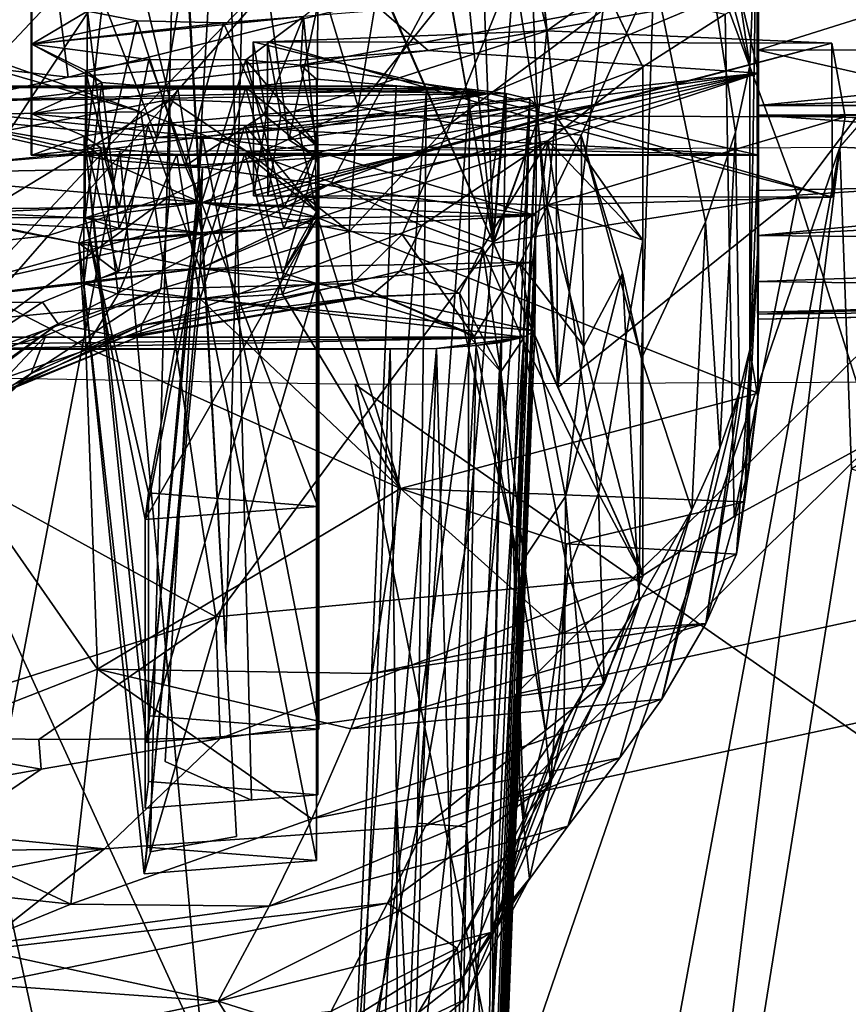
# Model space of a CAD drawing. Header units: millimetres. Extents: x -10 to 469, y -10 to 450.
# Tile 12 of 35: x 15 to 43, y 350 to 384. Entities that reach past the tile are written whole.
import ezdxf

# ---------------------------------------------------------------- set-up
doc = ezdxf.new("R2010")
doc.units = ezdxf.units.MM
doc.layers.add('Layer 01', color=7, linetype='Continuous', true_color=0x000000)

msp = doc.modelspace()

# ---------------------------------------------------------------- linework, layer by layer
at = {"layer": 'Layer 01'}
for points in [[(40.068, 385.383, 349.649), (40.063, 382.186, 335.649), (40.051, 393.613, 326.187), (40.062, 401.897, 348.234)], [(21.745, 362.316, 354.12), (19.701, 398.156, 359.996), (22.673, 399.483, 357.06)], [(21.745, 362.316, 354.12), (22.673, 399.483, 357.06), (19.701, 398.156, 359.996)], [(15.05, 392.26, 397.238), (15.05, 398.273, 351.338), (15.05, 385.383, 349.649), (15.05, 379.37, 395.55)], [(15.073, 398.273, 351.338), (15.073, 395.123, 375.376), (15.073, 383.188, 366.403)], [(15.073, 398.273, 351.338), (15.073, 383.188, 366.403), (15.073, 385.383, 349.649)], [(15.073, 379.37, 395.55), (15.073, 380.785, 384.749), (15.073, 395.123, 375.376), (15.073, 392.26, 397.238)], [(15.073, 395.123, 375.376), (15.073, 380.785, 384.749), (15.073, 383.188, 366.403)], [(30.954, 376.342, 705.163), (29.796, 387.691, 716.613), (30.254, 394.633, 712.328)], [(30.254, 394.633, 712.328), (32.476, 380.581, 690.532), (30.954, 376.342, 705.163)], [(32.476, 380.581, 690.532), (30.254, 394.633, 712.328), (32.785, 383.644, 687.612)], [(32.785, 383.644, 687.612), (30.254, 394.633, 712.328), (34.805, 385.08, 668.098)], [(22.633, 357.209, 372.792), (19.661, 358.536, 369.855), (21.705, 394.376, 375.731)], [(19.661, 358.536, 369.855), (22.633, 357.209, 372.792), (21.705, 394.376, 375.731)], [(24.591, 386.717, 534.598), (26.295, 381.034, 569.651), (28.385, 393.55, 491.319)], [(28.385, 393.55, 491.319), (26.295, 381.034, 569.651), (33.2, 389.652, 516.17)], [(39.431, 384.845, 320.223), (40.051, 393.613, 326.187), (40.063, 382.186, 335.649)], [(40.051, 392.483, 407.207), (40.05, 392.26, 397.238), (40.05, 378.156, 405.522)], [(40.05, 390.956, 407.198), (40.051, 392.483, 407.207), (40.05, 378.156, 405.522)], [(40.05, 392.26, 397.238), (15.05, 392.26, 397.238), (15.05, 379.37, 395.55), (40.05, 379.37, 395.55)], [(15.073, 392.26, 397.238), (40.06, 392.26, 397.238), (40.066, 379.37, 395.55), (15.073, 379.37, 395.55)], [(37.765, 389.843, 504.278), (39.766, 382.436, 491.915), (38.294, 392.208, 488.659)], [(38.294, 392.208, 488.659), (39.766, 382.436, 491.915), (40.009, 388.434, 483.017)], [(40.051, 375.026, 403.963), (40.05, 378.156, 405.522), (40.05, 392.26, 397.238), (40.05, 379.37, 395.55)], [(40.052, 379.456, 431.086), (40.06, 392.26, 397.238), (40.063, 386.862, 461.504)], [(40.06, 392.26, 397.238), (40.052, 379.456, 431.086), (40.054, 371.185, 419.51)], [(40.054, 371.185, 419.51), (40.066, 379.37, 395.55), (40.06, 392.26, 397.238)], [(22.119, 355.959, 389.509), (19.147, 355.433, 386.33), (20.075, 392.102, 393.073)], [(19.147, 355.433, 386.33), (22.119, 355.959, 389.509), (20.075, 392.102, 393.073)], [(25.363, 378.379, 655.622), (10.351, 374.267, 663.815), (19.967, 388.762, 703.796), (32.047, 390.885, 694.907)], [(36.082, 382.39, 655.697), (25.363, 378.379, 655.622), (32.047, 390.885, 694.907)], [(29.493, 384.629, 719.482), (30.937, 376.381, 705.334), (32.047, 390.885, 694.907), (29.801, 387.692, 716.562)], [(32.047, 390.885, 694.907), (30.937, 376.381, 705.334), (32.482, 380.582, 690.482)], [(32.79, 383.645, 687.562), (33.099, 380.709, 684.515), (32.047, 390.885, 694.907)], [(32.047, 390.885, 694.907), (33.099, 380.709, 684.515), (36.083, 376.443, 655.561), (36.082, 382.39, 655.697)], [(32.047, 390.885, 694.907), (32.482, 380.582, 690.482), (32.79, 383.645, 687.562)], [(40.063, 386.862, 461.504), (40.08, 390.803, 469.451), (40.009, 388.434, 483.017), (40.044, 371.038, 471.107)], [(71.42, 388.323, 402.711), (40.05, 390.956, 407.198), (40.05, 378.156, 405.522), (60.184, 378.549, 402.894)], [(25.83, 388.121, 754.993), (24.81, 390.649, 764.916), (11.709, 386.039, 762.184), (11.29, 383.517, 754.759)], [(9.322, 389.885, 489.507), (10.955, 379.6, 547.419), (18.321, 387.423, 524.804)], [(38.241, 377.078, 528.58), (39.273, 380.156, 507.498), (37.765, 389.843, 504.278), (36.459, 385.667, 530.39)], [(39.273, 380.156, 507.498), (39.766, 382.436, 491.915), (37.765, 389.843, 504.278)], [(26.295, 381.034, 569.651), (29.497, 380.485, 572.678), (33.2, 389.652, 516.17)], [(33.2, 389.652, 516.17), (29.497, 380.485, 572.678), (36.459, 385.667, 530.39)], [(10.351, 374.267, 663.815), (10.618, 384.726, 702.914), (19.967, 388.762, 703.796)], [(39.764, 372.696, 491.683), (40.044, 371.038, 471.107), (40.009, 388.434, 483.017)], [(39.764, 372.696, 491.683), (40.009, 388.434, 483.017), (39.766, 382.436, 491.915)], [(48.569, 387.501, 723.383), (41.408, 377.996, 697.189), (51.248, 378.638, 687.088), (59.372, 388.623, 714.665)], [(25.83, 388.121, 754.993), (11.29, 383.517, 754.759), (18.822, 380.861, 736.721)], [(25.83, 388.121, 754.993), (18.822, 380.861, 736.721), (30.937, 376.381, 705.334)], [(29.493, 384.629, 719.482), (25.83, 388.121, 754.993), (30.937, 376.381, 705.334)], [(41.408, 377.996, 697.189), (37.632, 388.165, 739.517), (27.378, 384.483, 739.937), (30.954, 376.342, 705.163)], [(37.632, 388.165, 739.517), (41.408, 377.996, 697.189), (48.569, 387.501, 723.383)], [(10.955, 379.6, 547.419), (19.828, 381.285, 562.085), (18.321, 387.423, 524.804)], [(18.321, 387.423, 524.804), (19.828, 381.285, 562.085), (24.591, 386.717, 534.598)], [(29.796, 387.691, 716.613), (30.954, 376.342, 705.163), (29.487, 384.628, 719.532)], [(16.322, 382.051, 336.672), (5.146, 383.33, 338.177), (4.821, 387.24, 308.386), (15.908, 385.429, 310.921)], [(19.828, 381.285, 562.085), (26.295, 381.034, 569.651), (24.591, 386.717, 534.598)], [(43.793, 386.867, 662.421), (44.066, 369.586, 662.176), (39.222, 366.952, 658.687), (38.923, 384.218, 658.802)], [(40.044, 371.038, 471.107), (40.06, 376.485, 461.302), (40.063, 386.862, 461.504)], [(40.06, 376.485, 461.302), (40.052, 379.456, 431.086), (40.063, 386.862, 461.504)], [(40.051, 380.743, 346.571), (40.05, 385.383, 349.649), (40.05, 386.682, 339.734)], [(40.052, 382.977, 340.733), (40.051, 380.743, 346.571), (40.05, 386.682, 339.734)], [(40.052, 382.977, 340.733), (40.05, 386.682, 339.734), (45.846, 384.811, 339.843)], [(15.05, 379.37, 395.55), (15.05, 385.383, 349.649), (40.05, 385.383, 349.649), (40.05, 379.37, 395.55)], [(15.073, 385.383, 349.649), (15.073, 383.188, 366.403), (16.988, 384.319, 357.775)], [(16.322, 382.051, 336.672), (15.908, 385.429, 310.921), (26.774, 384.635, 316.996)], [(40.068, 385.383, 349.649), (24.415, 384.137, 359.159), (24.314, 382.457, 371.983)], [(40.068, 385.383, 349.649), (24.314, 382.457, 371.983), (30.802, 381.483, 379.424)], [(29.497, 380.485, 572.678), (33.967, 380.056, 565.477), (36.459, 385.667, 530.39)], [(40.068, 385.383, 349.649), (30.802, 381.483, 379.424), (40.066, 379.37, 395.55)], [(36.459, 385.667, 530.39), (33.967, 380.056, 565.477), (36.041, 372.38, 560.178)], [(36.459, 385.667, 530.39), (36.041, 372.38, 560.178), (38.241, 377.078, 528.58)], [(40.051, 380.743, 346.571), (40.051, 373.976, 398.233), (40.05, 385.383, 349.649)], [(40.05, 379.37, 395.55), (40.05, 385.383, 349.649), (40.051, 373.976, 398.233)], [(40.063, 382.186, 335.649), (40.068, 385.383, 349.649), (40.066, 379.37, 395.55)], [(32.785, 383.644, 687.612), (34.805, 385.08, 668.098), (33.093, 380.708, 684.565)], [(33.168, 371.386, 683.643), (33.093, 380.708, 684.565), (34.805, 385.08, 668.098)], [(33.168, 371.386, 683.643), (34.805, 385.08, 668.098), (36.082, 382.399, 655.686), (36.082, 364.922, 655.315)], [(34.805, 385.08, 668.098), (38.923, 384.218, 658.802), (36.082, 382.399, 655.686)], [(17.516, 384.723, 354.723), (16.954, 379.7, 355.247), (19.363, 379.977, 352.763)], [(17.516, 384.723, 354.723), (16.988, 384.319, 357.775), (16.954, 379.7, 355.247)], [(19.363, 379.977, 352.763), (20.198, 384.945, 352.993), (17.516, 384.723, 354.723)], [(23.919, 379.899, 353.334), (23.214, 384.871, 353.554), (20.198, 384.945, 352.993), (19.363, 379.977, 352.763)], [(23.919, 379.899, 353.334), (24.909, 384.532, 356.141), (23.214, 384.871, 353.554)], [(39.431, 384.845, 320.223), (28.708, 382.96, 329.848), (26.774, 384.635, 316.996)], [(39.431, 384.845, 320.223), (40.063, 382.186, 335.649), (28.708, 382.96, 329.848)], [(56.641, 384.811, 339.843), (56.641, 382.986, 340.727), (40.052, 382.977, 340.733), (45.846, 384.811, 339.843)], [(16.322, 382.051, 336.672), (26.774, 384.635, 316.996), (28.708, 382.96, 329.848)], [(23.919, 379.899, 353.334), (24.88, 379.281, 357.837), (24.909, 384.532, 356.141)], [(24.88, 379.281, 357.837), (24.415, 384.137, 359.159), (24.909, 384.532, 356.141)], [(27.378, 384.483, 739.937), (29.487, 384.628, 719.532), (30.954, 376.342, 705.163)], [(15.073, 383.188, 366.403), (18.702, 383.979, 360.369), (16.988, 384.319, 357.775)], [(19.104, 382.653, 370.499), (22.441, 382.648, 370.525), (24.415, 384.137, 359.159), (15.073, 383.188, 366.403)], [(24.415, 384.137, 359.159), (21.673, 383.911, 360.923), (15.073, 383.188, 366.403)], [(17.6, 379.203, 358.544), (16.954, 379.7, 355.247), (16.988, 384.319, 357.775)], [(17.6, 379.203, 358.544), (16.988, 384.319, 357.775), (18.702, 383.979, 360.369)], [(23.057, 380.754, 359.881), (21.673, 383.911, 360.923), (24.415, 384.137, 359.159)], [(24.314, 382.457, 371.983), (24.415, 384.137, 359.159), (22.441, 382.648, 370.525)], [(23.057, 380.754, 359.881), (24.415, 384.137, 359.159), (24.88, 379.281, 357.837)], [(38.923, 384.218, 658.802), (39.222, 366.952, 658.687), (36.082, 364.922, 655.315), (36.082, 382.399, 655.686)], [(15.073, 383.188, 366.403), (21.673, 383.911, 360.923), (18.702, 383.979, 360.369)], [(18.702, 383.979, 360.369), (20.345, 379.004, 360.053), (17.6, 379.203, 358.544)], [(21.673, 383.911, 360.923), (20.345, 379.004, 360.053), (18.702, 383.979, 360.369)], [(21.673, 383.911, 360.923), (23.057, 380.754, 359.881), (20.345, 379.004, 360.053)], [(13.866, 382.294, 747.79), (18.822, 380.861, 736.721), (11.29, 383.517, 754.759)], [(23.18, 383.262, 688.017), (32.79, 383.645, 687.562), (32.482, 380.582, 690.482)], [(23.638, 380.73, 683.537), (32.79, 383.645, 687.562), (23.18, 383.262, 688.017)], [(23.638, 380.73, 683.537), (33.099, 380.709, 684.515), (32.79, 383.645, 687.562)], [(42.583, 383.218, 690.074), (32.476, 380.581, 690.532), (32.785, 383.644, 687.612)], [(42.583, 383.218, 690.074), (32.785, 383.644, 687.612), (33.093, 380.708, 684.565)], [(5.146, 383.33, 338.177), (16.322, 382.051, 336.672), (10.538, 380.804, 346.08)], [(16.919, 382.273, 373.386), (15.073, 383.188, 366.403), (17.491, 381.871, 376.465)], [(15.073, 380.785, 384.749), (17.491, 381.871, 376.465), (15.073, 383.188, 366.403)], [(16.919, 382.273, 373.386), (19.104, 382.653, 370.499), (15.073, 383.188, 366.403)], [(42.591, 377.924, 689.88), (42.583, 383.218, 690.074), (22.689, 383.262, 688.017), (22.697, 377.968, 687.823)], [(43.04, 380.686, 685.593), (33.093, 380.708, 684.565), (22.689, 383.262, 688.017), (42.583, 383.218, 690.074)], [(33.093, 380.708, 684.565), (23.146, 380.73, 683.537), (22.689, 383.262, 688.017)], [(23.146, 380.73, 683.537), (22.697, 377.968, 687.823), (22.689, 383.262, 688.017)], [(23.638, 380.73, 683.537), (23.18, 383.262, 688.017), (23.189, 377.968, 687.823)], [(23.189, 377.968, 687.823), (23.18, 383.262, 688.017), (32.482, 380.582, 690.482)], [(42.591, 377.924, 689.88), (32.476, 380.581, 690.532), (42.583, 383.218, 690.074)], [(42.583, 383.218, 690.074), (33.093, 380.708, 684.565), (43.04, 380.686, 685.593)], [(43.04, 380.686, 685.593), (42.583, 383.218, 690.074), (42.591, 377.924, 689.88)], [(43.04, 380.686, 685.593), (42.591, 377.924, 689.88), (42.583, 383.218, 690.074)], [(16.322, 382.051, 336.672), (28.708, 382.96, 329.848), (10.538, 380.804, 346.08)], [(10.538, 380.804, 346.08), (28.708, 382.96, 329.848), (40.063, 382.186, 335.649), (19.363, 379.977, 352.763)], [(40.051, 380.743, 346.571), (40.052, 382.977, 340.733), (40.05, 381.075, 344.042)], [(40.05, 381.075, 344.042), (40.052, 382.977, 340.733), (45.846, 381.662, 342.263)], [(45.846, 381.662, 342.263), (40.052, 382.977, 340.733), (56.641, 382.986, 340.727)], [(18.082, 377.584, 370.734), (19.104, 382.653, 370.499), (16.919, 382.273, 373.386)], [(18.082, 377.584, 370.734), (20.911, 377.736, 369.573), (19.104, 382.653, 370.499)], [(19.104, 382.653, 370.499), (20.911, 377.736, 369.573), (22.441, 382.648, 370.525)], [(20.911, 377.736, 369.573), (23.739, 377.582, 370.735), (22.441, 382.648, 370.525)], [(24.911, 379.693, 373.864), (22.441, 382.648, 370.525), (23.739, 377.582, 370.735)], [(24.911, 379.693, 373.864), (24.314, 382.457, 371.983), (22.441, 382.648, 370.525)], [(30.802, 381.483, 379.424), (24.314, 382.457, 371.983), (24.864, 381.976, 375.499)], [(24.911, 379.693, 373.864), (24.864, 381.976, 375.499), (24.314, 382.457, 371.983)], [(25.363, 378.379, 655.622), (36.082, 382.39, 655.697), (32.823, 379.856, 649.768)], [(36.082, 382.39, 655.697), (36.083, 376.443, 655.561), (32.823, 379.856, 649.768)], [(39.766, 382.436, 491.915), (39.273, 380.156, 507.498), (39.415, 371.252, 503.28), (39.764, 372.696, 491.683)], [(42.862, 379.639, 341.163), (45.312, 382.469, 338.379), (60.42, 378.858, 342.964)], [(9.166, 380.719, 741.539), (18.822, 380.861, 736.721), (13.866, 382.294, 747.79)], [(17.491, 381.871, 376.465), (16.911, 377.216, 373.539), (16.919, 382.273, 373.386)], [(18.082, 377.584, 370.734), (16.919, 382.273, 373.386), (16.911, 377.216, 373.539)], [(19.363, 379.977, 352.763), (40.063, 382.186, 335.649), (23.919, 379.899, 353.334)], [(20.911, 377.736, 369.573), (40.063, 382.186, 335.649), (23.739, 377.582, 370.735)], [(40.063, 382.186, 335.649), (20.911, 377.736, 369.573), (24.88, 379.281, 357.837)], [(24.911, 377.219, 373.54), (23.739, 377.582, 370.735), (40.063, 382.186, 335.649)], [(40.063, 382.186, 335.649), (24.88, 379.281, 357.837), (23.919, 379.899, 353.334)], [(24.911, 377.219, 373.54), (40.063, 382.186, 335.649), (40.054, 371.185, 419.51)], [(40.054, 371.185, 419.51), (40.063, 382.186, 335.649), (40.066, 379.37, 395.55)], [(30.122, 381.641, 339.805), (12.658, 381.692, 339.408), (9.515, 381.186, 343.272)], [(30.122, 381.641, 339.805), (14.238, 381.735, 339.084), (12.658, 381.692, 339.408)], [(27.608, 381.735, 339.084), (26.111, 346.14, 342.435), (12.921, 341.02, 342.917), (14.238, 381.735, 339.084)], [(30.122, 381.641, 339.805), (27.608, 381.735, 339.084), (14.238, 381.735, 339.084)], [(20.1, 381.65, 378.147), (17.491, 381.871, 376.465), (15.073, 380.785, 384.749)], [(15.073, 380.785, 384.749), (19.064, 380.397, 387.727), (30.802, 381.483, 379.424), (20.1, 381.65, 378.147)], [(16.911, 377.216, 373.539), (17.491, 381.871, 376.465), (18.082, 376.848, 376.344)], [(17.491, 381.871, 376.465), (20.1, 381.65, 378.147), (18.082, 376.848, 376.344)], [(20.1, 381.65, 378.147), (20.911, 376.696, 377.505), (18.082, 376.848, 376.344)], [(22.441, 381.688, 377.853), (20.1, 381.65, 378.147), (30.802, 381.483, 379.424)], [(20.1, 381.65, 378.147), (22.441, 381.688, 377.853), (20.911, 376.696, 377.505)], [(23.738, 376.848, 376.344), (20.911, 376.696, 377.505), (22.441, 381.688, 377.853)], [(30.802, 381.483, 379.424), (24.864, 381.976, 375.499), (22.441, 381.688, 377.853)], [(24.864, 381.976, 375.499), (24.911, 379.693, 373.864), (22.441, 381.688, 377.853)], [(23.738, 376.848, 376.344), (22.441, 381.688, 377.853), (24.911, 379.693, 373.864)], [(28.65, 381.645, 339.203), (26.111, 346.14, 342.435), (27.608, 381.735, 339.084)], [(28.65, 381.645, 339.203), (28.344, 356.418, 341.822), (26.111, 346.14, 342.435)], [(30.122, 381.641, 339.805), (28.65, 381.645, 339.203), (27.608, 381.735, 339.084)], [(28.65, 381.645, 339.203), (30.122, 381.641, 339.805), (28.344, 356.418, 341.822)], [(121.349, 381.075, 344.042), (40.05, 381.075, 344.042), (56.641, 381.662, 342.263)], [(56.641, 381.662, 342.263), (40.05, 381.075, 344.042), (45.846, 381.662, 342.263)], [(31.385, 381.488, 340.968), (30.122, 381.641, 339.805), (9.515, 381.186, 343.272)], [(9.515, 381.186, 343.272), (20.95, 379.996, 352.346), (32.197, 381.295, 342.443), (31.385, 381.488, 340.968)], [(30.802, 381.483, 379.424), (19.064, 380.397, 387.727), (22.401, 380.392, 387.752)], [(30.802, 381.483, 379.424), (22.401, 380.392, 387.752), (24.274, 380.2, 389.211)], [(30.802, 381.483, 379.424), (24.274, 380.2, 389.211), (40.066, 379.37, 395.55)], [(30.079, 366.434, 341.659), (28.344, 356.418, 341.822), (30.122, 381.641, 339.805)], [(30.122, 381.641, 339.805), (31.385, 381.488, 340.968), (30.079, 366.434, 341.659)], [(31.132, 367.632, 342.701), (30.079, 366.434, 341.659), (31.385, 381.488, 340.968)], [(31.132, 367.632, 342.701), (31.385, 381.488, 340.968), (32.197, 381.295, 342.443)], [(9.425, 378.728, 362.013), (16.95, 379.476, 356.312), (9.515, 381.186, 343.272), (9.447, 381.06, 344.227)], [(16.95, 379.476, 356.312), (20.95, 379.996, 352.346), (9.515, 381.186, 343.272)], [(19.828, 381.285, 562.085), (10.955, 379.6, 547.419), (11.288, 376.115, 566.772)], [(11.288, 376.115, 566.772), (15.647, 376.609, 578.758), (19.828, 381.285, 562.085)], [(15.647, 376.609, 578.758), (19.811, 377.961, 581.618), (19.828, 381.285, 562.085)], [(22.688, 379.344, 577.999), (19.828, 381.285, 562.085), (19.811, 377.961, 581.618)], [(22.688, 379.344, 577.999), (26.295, 381.034, 569.651), (19.828, 381.285, 562.085)], [(20.95, 379.996, 352.346), (32.447, 381.07, 344.153), (32.197, 381.295, 342.443)], [(20.95, 379.996, 352.346), (24.95, 379.476, 356.312), (32.447, 381.07, 344.153)], [(25.994, 376.749, 593.237), (26.295, 381.034, 569.651), (22.688, 379.344, 577.999)], [(32.411, 377.291, 372.971), (32.447, 381.07, 344.153), (24.95, 379.476, 356.312)], [(25.994, 376.749, 593.237), (29.497, 380.485, 572.678), (26.295, 381.034, 569.651)], [(32.447, 381.07, 344.153), (32.411, 377.291, 372.971), (29.537, 305.812, 351.216)], [(31.851, 367.62, 344.535), (32.447, 381.07, 344.153), (29.537, 305.812, 351.216)], [(31.851, 367.62, 344.535), (30.741, 345.98, 345.636), (32.197, 381.295, 342.443)], [(30.741, 345.98, 345.636), (31.132, 367.632, 342.701), (32.197, 381.295, 342.443)], [(32.447, 381.07, 344.153), (31.851, 367.62, 344.535), (32.197, 381.295, 342.443)], [(40.05, 381.075, 344.042), (121.349, 381.075, 344.042), (40.051, 380.743, 346.571)], [(40.051, 380.743, 346.571), (121.349, 381.075, 344.042), (418.684, 381.062, 344.137)], [(236.302, 375.873, 383.753), (40.051, 380.743, 346.571), (418.684, 381.062, 344.137)], [(18.822, 380.861, 736.721), (9.166, 380.719, 741.539), (8.951, 370.337, 703.671)], [(21.401, 363.503, 670.014), (18.822, 380.861, 736.721), (8.951, 370.337, 703.671)], [(18.082, 377.584, 370.734), (10.75, 377.493, 371.423), (10.538, 380.804, 346.08), (17.6, 379.203, 358.544)], [(16.954, 379.7, 355.247), (10.538, 380.804, 346.08), (19.363, 379.977, 352.763)], [(16.954, 379.7, 355.247), (17.6, 379.203, 358.544), (10.538, 380.804, 346.08)], [(16.878, 380.017, 390.613), (15.073, 380.785, 384.749), (15.073, 379.37, 395.55)], [(16.878, 380.017, 390.613), (19.064, 380.397, 387.727), (15.073, 380.785, 384.749)], [(30.937, 376.381, 705.334), (18.822, 380.861, 736.721), (21.401, 363.503, 670.014)], [(24.88, 379.281, 357.837), (20.345, 379.004, 360.053), (23.057, 380.754, 359.881)], [(23.146, 380.73, 683.537), (33.093, 380.708, 684.565), (22.697, 377.968, 687.823)], [(42.591, 377.924, 689.88), (22.697, 377.968, 687.823), (33.093, 380.708, 684.565)], [(33.099, 380.709, 684.515), (23.638, 380.73, 683.537), (23.189, 377.968, 687.823)], [(33.099, 380.709, 684.515), (23.189, 377.968, 687.823), (32.79, 377.646, 687.435)], [(33.093, 380.708, 684.565), (33.168, 371.386, 683.643), (32.785, 377.645, 687.485)], [(43.04, 380.686, 685.593), (33.093, 380.708, 684.565), (32.785, 377.645, 687.485)], [(43.04, 380.686, 685.593), (32.785, 377.645, 687.485), (42.591, 377.924, 689.88)], [(36.083, 376.443, 655.561), (33.099, 380.709, 684.515), (32.79, 377.646, 687.435)], [(33.093, 380.708, 684.565), (43.04, 380.686, 685.593), (42.591, 377.924, 689.88)], [(111.153, 375.768, 384.556), (40.051, 380.743, 346.571), (236.302, 375.873, 383.753)], [(40.051, 380.743, 346.571), (111.153, 375.768, 384.556), (40.051, 373.976, 398.233)], [(18.042, 375.325, 387.962), (19.064, 380.397, 387.727), (16.878, 380.017, 390.613)], [(18.042, 375.325, 387.962), (20.87, 375.477, 386.801), (19.064, 380.397, 387.727)], [(19.064, 380.397, 387.727), (20.87, 375.477, 386.801), (22.401, 380.392, 387.752)], [(22.401, 380.392, 387.752), (20.87, 375.477, 386.801), (23.699, 375.325, 387.962)], [(24.87, 377.435, 391.092), (22.401, 380.392, 387.752), (23.699, 375.325, 387.962)], [(24.87, 377.435, 391.092), (24.274, 380.2, 389.211), (22.401, 380.392, 387.752)], [(23.189, 377.968, 687.823), (32.482, 380.582, 690.482), (32.79, 377.646, 687.435)], [(29.497, 380.485, 572.678), (25.994, 376.749, 593.237), (27.809, 376.645, 593.615)], [(33.967, 380.056, 565.477), (29.497, 380.485, 572.678), (27.809, 376.645, 593.615), (31.855, 375.644, 589.97)], [(32.482, 380.582, 690.482), (30.937, 376.381, 705.334), (32.79, 377.646, 687.435)], [(33.168, 371.386, 683.643), (30.954, 376.342, 705.163), (32.476, 380.581, 690.532)], [(32.785, 377.645, 687.485), (33.168, 371.386, 683.643), (32.476, 380.581, 690.532)], [(32.785, 377.645, 687.485), (32.476, 380.581, 690.532), (42.591, 377.924, 689.88)], [(16.878, 380.017, 390.613), (15.073, 379.37, 395.55), (17.451, 379.617, 393.693)], [(17.451, 379.617, 393.693), (16.87, 374.957, 390.767), (16.878, 380.017, 390.613)], [(16.87, 374.957, 390.767), (18.042, 375.325, 387.962), (16.878, 380.017, 390.613)], [(20.95, 379.996, 352.346), (16.95, 379.476, 356.312), (19.128, 360.108, 350.181)], [(24.95, 359.645, 353.712), (20.95, 379.996, 352.346), (19.128, 360.108, 350.181)], [(24.95, 359.645, 353.712), (24.95, 379.476, 356.312), (20.95, 379.996, 352.346)], [(24.274, 380.2, 389.211), (24.823, 379.73, 392.735), (40.066, 379.37, 395.55)], [(24.87, 377.435, 391.092), (24.823, 379.73, 392.735), (24.274, 380.2, 389.211)], [(34.056, 372.806, 582.922), (33.967, 380.056, 565.477), (31.855, 375.644, 589.97)], [(34.056, 372.806, 582.922), (35.385, 375.31, 567.668), (33.967, 380.056, 565.477)], [(35.385, 375.31, 567.668), (36.041, 372.38, 560.178), (33.967, 380.056, 565.477)], [(38.734, 369.303, 518.817), (39.273, 380.156, 507.498), (38.241, 377.078, 528.58)], [(38.734, 369.303, 518.817), (39.415, 371.252, 503.28), (39.273, 380.156, 507.498)], [(15.073, 379.37, 395.55), (20.06, 379.393, 395.374), (17.451, 379.617, 393.693)], [(16.87, 374.957, 390.767), (17.451, 379.617, 393.693), (18.042, 374.589, 393.571)], [(17.451, 379.617, 393.693), (20.06, 379.393, 395.374), (18.042, 374.589, 393.571)], [(40.066, 379.37, 395.55), (24.823, 379.73, 392.735), (22.401, 379.432, 395.081)], [(24.823, 379.73, 392.735), (24.87, 377.435, 391.092), (22.401, 379.432, 395.081)], [(23.333, 322.811, 339.668), (31.039, 379.56, 337.517), (42.862, 379.639, 341.163)], [(23.333, 322.811, 339.668), (42.862, 379.639, 341.163), (27.873, 298.422, 343.61)], [(23.738, 376.848, 376.344), (24.911, 379.693, 373.864), (24.911, 377.219, 373.54)], [(24.911, 379.693, 373.864), (23.739, 377.582, 370.735), (24.911, 377.219, 373.54)], [(25.363, 378.379, 655.622), (32.823, 379.856, 649.768), (28.483, 376.946, 642.68)], [(42.862, 379.639, 341.163), (35.519, 320.261, 345.458), (27.873, 298.422, 343.61)], [(28.483, 376.946, 642.68), (32.823, 379.856, 649.768), (30.57, 376.183, 639.166)], [(31.966, 373.05, 640.663), (30.57, 376.183, 639.166), (32.823, 379.856, 649.768)], [(34.558, 367.742, 648.69), (31.966, 373.05, 640.663), (32.823, 379.856, 649.768)], [(36.083, 376.443, 655.561), (34.558, 367.742, 648.69), (32.823, 379.856, 649.768)], [(42.862, 379.639, 341.163), (43.263, 368.594, 342.609), (35.519, 320.261, 345.458)], [(43.263, 368.594, 342.609), (42.862, 379.639, 341.163), (60.42, 378.858, 342.964)], [(6.878, 321.021, 342.011), (18.1, 379.507, 338.04), (23.333, 322.811, 339.668)], [(9.433, 378.777, 340.202), (18.1, 379.507, 338.04), (6.878, 321.021, 342.011)], [(20.95, 378.956, 360.278), (16.95, 379.476, 356.312), (9.425, 378.728, 362.013)], [(40.066, 379.37, 395.55), (20.06, 379.393, 395.374), (15.073, 379.37, 395.55)], [(19.018, 359.19, 357.184), (16.95, 379.476, 356.312), (20.95, 378.956, 360.278)], [(19.128, 360.108, 350.181), (16.95, 379.476, 356.312), (19.018, 359.19, 357.184)], [(18.042, 374.589, 393.571), (20.06, 379.393, 395.374), (20.871, 374.437, 394.733)], [(23.333, 322.811, 339.668), (18.1, 379.507, 338.04), (31.039, 379.56, 337.517)], [(19.018, 359.19, 357.184), (20.95, 378.956, 360.278), (24.95, 379.476, 356.312)], [(19.018, 359.19, 357.184), (24.95, 379.476, 356.312), (24.95, 359.645, 353.712)], [(25.994, 376.749, 593.237), (22.688, 379.344, 577.999), (19.811, 377.961, 581.618)], [(40.066, 379.37, 395.55), (22.401, 379.432, 395.081), (20.06, 379.393, 395.374)], [(20.06, 379.393, 395.374), (22.401, 379.432, 395.081), (20.871, 374.437, 394.733)], [(24.88, 379.281, 357.837), (20.911, 377.736, 369.573), (20.345, 379.004, 360.053)], [(22.401, 379.432, 395.081), (23.699, 374.589, 393.571), (20.871, 374.437, 394.733)], [(32.411, 377.291, 372.971), (24.95, 379.476, 356.312), (20.95, 378.956, 360.278)], [(24.87, 377.435, 391.092), (23.699, 374.589, 393.571), (22.401, 379.432, 395.081)], [(40.052, 379.456, 431.086), (40.06, 376.485, 461.302), (39.579, 367.453, 451.697)], [(40.052, 379.456, 431.086), (39.579, 367.453, 451.697), (40.054, 371.185, 419.51)], [(40.05, 379.37, 395.55), (40.051, 373.735, 400.073), (40.051, 375.026, 403.963)], [(40.051, 373.735, 400.073), (40.05, 379.37, 395.55), (40.051, 373.976, 398.233)], [(9.425, 378.728, 362.013), (20.91, 377.737, 369.573), (20.95, 378.956, 360.278)], [(20.911, 377.736, 369.573), (18.082, 377.584, 370.734), (17.6, 379.203, 358.544)], [(17.6, 379.203, 358.544), (20.345, 379.004, 360.053), (20.911, 377.736, 369.573)], [(20.95, 378.956, 360.278), (20.91, 377.737, 369.573), (32.411, 377.291, 372.971)], [(5.531, 378.649, 374.015), (10.75, 377.493, 371.423), (16.698, 376.345, 380.178)], [(16.698, 376.345, 380.178), (16.936, 372.776, 407.402), (5.531, 378.649, 374.015)], [(16.936, 372.776, 407.402), (17.336, 361.702, 491.736), (5.531, 378.649, 374.015)], [(17.336, 361.702, 491.736), (7.391, 357.827, 532.8), (5.531, 378.649, 374.015)], [(9.41, 377.223, 373.488), (20.91, 377.737, 369.573), (9.425, 378.728, 362.013)], [(41.408, 377.996, 697.189), (44.066, 369.586, 662.176), (51.248, 378.638, 687.088)], [(25.363, 378.379, 655.622), (15.448, 374.313, 655.515), (10.351, 374.267, 663.815)], [(15.448, 374.313, 655.515), (25.363, 378.379, 655.622), (15.986, 373.568, 647.243)], [(15.986, 373.568, 647.243), (25.363, 378.379, 655.622), (28.483, 376.946, 642.68), (18.213, 373.107, 636.836)], [(73.054, 337.446, 368.157), (29.128, 295.171, 352.691), (113.181, 378.512, 363.608)], [(113.181, 378.512, 363.608), (29.128, 295.171, 352.691), (31.724, 360.845, 361.294)], [(31.724, 360.845, 361.294), (31.689, 357.304, 388.061), (49.541, 375.005, 390.379), (49.541, 378.512, 363.608)], [(113.181, 378.512, 363.608), (31.724, 360.845, 361.294), (49.541, 378.512, 363.608)], [(40.05, 378.156, 405.522), (40.054, 376.608, 405.135), (60.184, 378.549, 402.894)], [(60.184, 378.549, 402.894), (40.054, 376.608, 405.135), (75.259, 378.449, 400.928)], [(75.259, 378.449, 400.928), (40.054, 376.608, 405.135), (75.271, 376.262, 399.955)], [(19.811, 377.961, 581.618), (15.647, 376.609, 578.758), (11.579, 371.958, 589.785)], [(19.811, 377.961, 581.618), (11.579, 371.958, 589.785), (19.519, 374.772, 600.382)], [(19.811, 377.961, 581.618), (19.519, 374.772, 600.382), (25.994, 376.749, 593.237)], [(41.408, 377.996, 697.189), (30.954, 376.342, 705.163), (33.168, 371.386, 683.643)], [(36.082, 364.922, 655.315), (39.222, 366.952, 658.687), (41.408, 377.996, 697.189), (33.168, 371.386, 683.643)], [(41.408, 377.996, 697.189), (39.222, 366.952, 658.687), (44.066, 369.586, 662.176)], [(40.054, 376.608, 405.135), (40.05, 378.156, 405.522), (40.051, 375.026, 403.963)], [(16.91, 377.216, 373.539), (20.91, 377.737, 369.573), (9.41, 377.223, 373.488)], [(10.75, 377.493, 371.423), (18.082, 377.584, 370.734), (16.911, 377.216, 373.539)], [(16.91, 377.216, 373.539), (19.087, 367.764, 368.709), (20.91, 377.737, 369.573)], [(20.91, 377.737, 369.573), (19.087, 367.764, 368.709), (24.91, 367.301, 372.239)], [(32.411, 377.291, 372.971), (20.91, 377.737, 369.573), (24.91, 377.216, 373.539)], [(20.91, 377.737, 369.573), (24.91, 367.301, 372.239), (24.91, 377.216, 373.539)], [(32.79, 377.646, 687.435), (30.937, 376.381, 705.334), (36.081, 364.892, 655.341)], [(32.79, 377.646, 687.435), (36.081, 364.892, 655.341), (36.083, 376.443, 655.561)], [(16.911, 377.216, 373.539), (16.698, 376.345, 380.178), (10.75, 377.493, 371.423)], [(32.395, 375.697, 385.123), (32.411, 377.291, 372.971), (20.91, 376.696, 377.505), (20.87, 375.477, 386.801)], [(24.91, 377.216, 373.539), (20.91, 376.696, 377.505), (32.411, 377.291, 372.971)], [(23.699, 374.589, 393.571), (24.87, 377.435, 391.092), (24.87, 374.957, 390.767)], [(24.87, 377.435, 391.092), (23.699, 375.325, 387.962), (24.87, 374.957, 390.767)], [(32.411, 377.291, 372.971), (32.395, 375.697, 385.123), (29.537, 305.812, 351.216)], [(9.381, 374.133, 397.048), (20.91, 376.696, 377.505), (9.41, 377.223, 373.488)], [(9.41, 377.223, 373.488), (20.91, 376.696, 377.505), (16.91, 377.216, 373.539)], [(16.911, 377.216, 373.539), (18.082, 376.848, 376.344), (16.698, 376.345, 380.178)], [(19.087, 367.764, 368.709), (16.91, 377.216, 373.539), (18.978, 366.846, 375.712)], [(20.91, 376.696, 377.505), (18.978, 366.846, 375.712), (16.91, 377.216, 373.539)], [(18.213, 373.107, 636.836), (28.483, 376.946, 642.68), (27.73, 375.385, 634.484)], [(24.91, 377.216, 373.539), (24.91, 367.301, 372.239), (18.978, 366.846, 375.712)], [(24.91, 377.216, 373.539), (18.978, 366.846, 375.712), (20.91, 376.696, 377.505)], [(20.87, 375.477, 386.801), (23.738, 376.848, 376.344), (24.911, 377.219, 373.54)], [(20.87, 375.477, 386.801), (24.911, 377.219, 373.54), (23.699, 375.325, 387.962)], [(24.911, 377.219, 373.54), (24.87, 374.957, 390.767), (23.699, 375.325, 387.962)], [(24.911, 377.219, 373.54), (27.756, 367.918, 444.464), (24.87, 374.957, 390.767)], [(40.054, 371.185, 419.51), (27.756, 367.918, 444.464), (24.911, 377.219, 373.54)], [(28.483, 376.946, 642.68), (30.57, 376.183, 639.166), (27.73, 375.385, 634.484)], [(37.775, 367.179, 535.817), (38.241, 377.078, 528.58), (36.041, 372.38, 560.178)], [(37.775, 367.179, 535.817), (38.734, 369.303, 518.817), (38.241, 377.078, 528.58)], [(20.87, 375.477, 386.801), (20.91, 376.696, 377.505), (9.381, 374.133, 397.048)], [(15.647, 376.609, 578.758), (11.288, 376.115, 566.772), (11.579, 371.958, 589.785)], [(16.698, 376.345, 380.178), (23.738, 376.848, 376.344), (20.87, 375.477, 386.801)], [(16.698, 376.345, 380.178), (20.911, 376.696, 377.505), (23.738, 376.848, 376.344)], [(20.911, 376.696, 377.505), (16.698, 376.345, 380.178), (18.082, 376.848, 376.344)], [(26.104, 374.956, 608.713), (25.994, 376.749, 593.237), (19.519, 374.772, 600.382)], [(25.994, 376.749, 593.237), (26.104, 374.956, 608.713), (27.809, 376.645, 593.615)], [(27.809, 376.645, 593.615), (26.104, 374.956, 608.713), (30.284, 373.137, 610.173)], [(27.809, 376.645, 593.615), (30.284, 373.137, 610.173), (31.855, 375.644, 589.97)], [(75.271, 376.262, 399.955), (40.054, 376.608, 405.135), (40.051, 375.026, 403.963)], [(18.042, 375.325, 387.962), (16.698, 376.345, 380.178), (20.87, 375.477, 386.801)], [(18.042, 375.325, 387.962), (16.87, 374.957, 390.767), (16.698, 376.345, 380.178)], [(16.87, 374.957, 390.767), (16.936, 372.776, 407.402), (16.698, 376.345, 380.178)], [(30.937, 376.381, 705.334), (21.401, 363.503, 670.014), (36.081, 364.892, 655.341)], [(36.083, 376.443, 655.561), (36.081, 364.892, 655.341), (34.558, 367.742, 648.69)], [(40.044, 371.038, 471.107), (39.308, 365.653, 467.936), (40.06, 376.485, 461.302)], [(39.308, 365.653, 467.936), (39.579, 367.453, 451.697), (40.06, 376.485, 461.302)], [(75.271, 376.262, 399.955), (40.051, 375.026, 403.963), (62.893, 374.721, 399.991)], [(30.57, 376.183, 639.166), (29.779, 374.624, 630.119), (27.73, 375.385, 634.484)], [(31.206, 371.919, 630.204), (29.779, 374.624, 630.119), (30.57, 376.183, 639.166)], [(30.57, 376.183, 639.166), (31.966, 373.05, 640.663), (31.206, 371.919, 630.204)], [(20.87, 375.477, 386.801), (24.87, 374.957, 390.767), (32.395, 375.697, 385.123)], [(22.238, 115.116, 387.991), (32.395, 375.697, 385.123), (30.921, 337.063, 393.68)], [(32.395, 375.697, 385.123), (22.238, 115.116, 387.991), (27.971, 265.289, 355.029)], [(32.374, 373.337, 403.124), (32.395, 375.697, 385.123), (24.87, 374.957, 390.767)], [(29.537, 305.812, 351.216), (32.395, 375.697, 385.123), (27.971, 265.289, 355.029)], [(31.855, 375.644, 589.97), (30.284, 373.137, 610.173), (31.834, 365.25, 608.693), (33.43, 367.645, 589.867)], [(32.395, 375.697, 385.123), (32.374, 373.337, 403.124), (30.921, 337.063, 393.68)], [(34.056, 372.806, 582.922), (31.855, 375.644, 589.97), (33.43, 367.645, 589.867)], [(123.731, 375.052, 390.017), (40.051, 373.976, 398.233), (111.153, 375.768, 384.556)], [(16.87, 374.957, 390.767), (20.87, 375.477, 386.801), (9.381, 374.133, 397.048)], [(20.87, 375.477, 386.801), (16.87, 374.957, 390.767), (19.047, 355.59, 384.636)], [(27.73, 375.385, 634.484), (26.696, 374.515, 625.756), (18.213, 373.107, 636.836)], [(24.87, 355.127, 388.166), (20.87, 375.477, 386.801), (19.047, 355.59, 384.636)], [(24.87, 355.127, 388.166), (24.87, 374.957, 390.767), (20.87, 375.477, 386.801)], [(29.779, 374.624, 630.119), (26.696, 374.515, 625.756), (27.73, 375.385, 634.484)], [(33.43, 367.645, 589.867), (35.385, 375.31, 567.668), (34.056, 372.806, 582.922)], [(33.43, 367.645, 589.867), (34.028, 360.9, 582.804), (35.963, 364.018, 560.494), (35.385, 375.31, 567.668)], [(35.963, 364.018, 560.494), (36.041, 372.38, 560.178), (35.385, 375.31, 567.668)], [(16.87, 374.957, 390.767), (9.381, 374.133, 397.048), (9.371, 373.328, 403.192), (20.87, 374.437, 394.733)], [(18.937, 354.672, 391.639), (16.87, 374.957, 390.767), (20.87, 374.437, 394.733)], [(19.047, 355.59, 384.636), (16.87, 374.957, 390.767), (18.937, 354.672, 391.639)], [(16.87, 374.957, 390.767), (18.042, 374.589, 393.571), (16.936, 372.776, 407.402)], [(26.104, 374.956, 608.713), (19.519, 374.772, 600.382), (18.853, 373.532, 614.394)], [(26.104, 374.956, 608.713), (18.853, 373.532, 614.394), (26.21, 374.473, 618.479)], [(18.937, 354.672, 391.639), (20.87, 374.437, 394.733), (24.87, 374.957, 390.767)], [(18.937, 354.672, 391.639), (24.87, 374.957, 390.767), (24.87, 355.127, 388.166)], [(20.87, 374.437, 394.733), (32.374, 373.337, 403.124), (24.87, 374.957, 390.767)], [(23.699, 374.589, 393.571), (24.87, 374.957, 390.767), (27.756, 367.918, 444.464)], [(26.104, 374.956, 608.713), (26.21, 374.473, 618.479), (29.956, 373.316, 620.502)], [(26.104, 374.956, 608.713), (29.956, 373.316, 620.502), (30.284, 373.137, 610.173)], [(30.013, 314.914, 382.508), (113.181, 375.005, 390.379), (31.689, 357.304, 388.061)], [(113.181, 375.005, 390.379), (30.013, 314.914, 382.508), (66.724, 328.942, 384.346)], [(31.689, 357.304, 388.061), (113.181, 375.005, 390.379), (49.541, 375.005, 390.379)], [(123.731, 375.052, 390.017), (77.059, 374.393, 395.068), (40.051, 373.976, 398.233)], [(40.055, 373.901, 402.097), (40.051, 375.026, 403.963), (40.051, 373.735, 400.073)], [(62.893, 374.721, 399.991), (40.051, 375.026, 403.963), (40.055, 373.901, 402.097)], [(19.519, 374.772, 600.382), (11.579, 371.958, 589.785), (15.555, 373.169, 599.076)], [(19.519, 374.772, 600.382), (15.555, 373.169, 599.076), (15.058, 371.863, 612.225)], [(18.853, 373.532, 614.394), (19.519, 374.772, 600.382), (15.058, 371.863, 612.225)], [(20.871, 374.437, 394.733), (16.936, 372.776, 407.402), (18.042, 374.589, 393.571)], [(20.871, 374.437, 394.733), (23.699, 374.589, 393.571), (27.756, 367.918, 444.464)], [(26.21, 374.473, 618.479), (26.696, 374.515, 625.756), (29.779, 374.624, 630.119)], [(29.779, 374.624, 630.119), (29.956, 373.316, 620.502), (26.21, 374.473, 618.479)], [(31.206, 371.919, 630.204), (29.956, 373.316, 620.502), (29.779, 374.624, 630.119)], [(62.893, 374.721, 399.991), (40.055, 373.901, 402.097), (62.445, 374.146, 398.22)], [(9.31, 370.289, 650.376), (15.448, 374.313, 655.515), (15.986, 373.568, 647.243)], [(15.448, 374.313, 655.515), (9.31, 370.289, 650.376), (10.351, 374.267, 663.815)], [(32, 373.109, 404.859), (20.87, 374.437, 394.733), (9.371, 373.328, 403.192), (9.694, 373.116, 404.805)], [(27.756, 367.918, 444.464), (16.936, 372.776, 407.402), (20.871, 374.437, 394.733)], [(18.213, 373.107, 636.836), (26.696, 374.515, 625.756), (18.815, 373.156, 625.313)], [(26.21, 374.473, 618.479), (18.815, 373.156, 625.313), (26.696, 374.515, 625.756)], [(26.21, 374.473, 618.479), (18.853, 373.532, 614.394), (18.815, 373.156, 625.313)], [(20.87, 374.437, 394.733), (32, 373.109, 404.859), (32.374, 373.337, 403.124)], [(77.059, 374.393, 395.068), (40.051, 373.735, 400.073), (40.051, 373.976, 398.233)], [(40.051, 373.735, 400.073), (77.059, 374.393, 395.068), (62.445, 374.146, 398.22)], [(40.051, 373.735, 400.073), (62.445, 374.146, 398.22), (40.055, 373.901, 402.097)], [(9.31, 370.289, 650.376), (15.986, 373.568, 647.243), (9.655, 368.863, 642.956)], [(15.986, 373.568, 647.243), (12.673, 371.214, 638.987), (9.655, 368.863, 642.956)], [(12.673, 371.214, 638.987), (15.986, 373.568, 647.243), (18.213, 373.107, 636.836)], [(13.927, 371.159, 625.69), (18.815, 373.156, 625.313), (18.853, 373.532, 614.394)], [(13.927, 371.159, 625.69), (18.853, 373.532, 614.394), (15.058, 371.863, 612.225)], [(31.616, 366.29, 620.249), (31.834, 365.25, 608.693), (30.284, 373.137, 610.173), (29.956, 373.316, 620.502)], [(31.616, 366.29, 620.249), (29.956, 373.316, 620.502), (31.206, 371.919, 630.204)], [(30.921, 337.063, 393.68), (32.374, 373.337, 403.124), (30.834, 333.567, 406.617)], [(31.672, 357.161, 405.293), (30.834, 333.567, 406.617), (32.374, 373.337, 403.124)], [(31.672, 357.161, 405.293), (32.374, 373.337, 403.124), (32, 373.109, 404.859)], [(32, 373.109, 404.859), (9.694, 373.116, 404.805), (11.131, 372.85, 406.835)], [(15.058, 371.863, 612.225), (15.555, 373.169, 599.076), (10.938, 368.269, 611.287)], [(15.555, 373.169, 599.076), (11.579, 371.958, 589.785), (10.938, 368.269, 611.287)], [(11.131, 372.85, 406.835), (13.368, 372.709, 407.912), (32, 373.109, 404.859)], [(18.815, 373.156, 625.313), (13.927, 371.159, 625.69), (11.703, 370.294, 633.086)], [(18.213, 373.107, 636.836), (18.815, 373.156, 625.313), (11.703, 370.294, 633.086)], [(18.213, 373.107, 636.836), (11.703, 370.294, 633.086), (12.673, 371.214, 638.987)], [(13.368, 372.709, 407.912), (28.987, 372.73, 407.748), (32, 373.109, 404.859)], [(28.987, 372.73, 407.748), (30.356, 372.829, 406.985), (32, 373.109, 404.859)], [(29.815, 345.019, 409.104), (30.928, 357.161, 407.17), (31.205, 372.934, 406.158)], [(29.815, 345.019, 409.104), (31.205, 372.934, 406.158), (30.356, 372.829, 406.985)], [(32, 373.109, 404.859), (30.356, 372.829, 406.985), (31.205, 372.934, 406.158)], [(30.927, 344.948, 407.405), (32, 373.109, 404.859), (30.928, 357.161, 407.17)], [(31.672, 357.161, 405.293), (32, 373.109, 404.859), (30.927, 344.948, 407.405)], [(30.928, 357.161, 407.17), (32, 373.109, 404.859), (31.205, 372.934, 406.158)], [(31.966, 373.05, 640.663), (33.51, 365.049, 641.285), (32.744, 359.547, 629.737), (31.206, 371.919, 630.204)], [(34.558, 367.742, 648.69), (33.51, 365.049, 641.285), (31.966, 373.05, 640.663)], [(24.107, 289.453, 415.828), (27.394, 372.697, 407.994), (14.271, 372.698, 407.994), (11.103, 289.153, 415.857)], [(27.394, 372.697, 407.994), (28.987, 372.73, 407.748), (13.368, 372.709, 407.912)], [(27.394, 372.697, 407.994), (13.368, 372.709, 407.912), (14.271, 372.698, 407.994)], [(17.336, 361.702, 491.736), (16.936, 372.776, 407.402), (27.756, 367.918, 444.464)], [(27.617, 357.243, 409.369), (27.394, 372.697, 407.994), (24.107, 289.453, 415.828)], [(27.617, 357.243, 409.369), (28.987, 372.73, 407.748), (27.394, 372.697, 407.994)], [(27.617, 357.243, 409.369), (28.154, 345.279, 410.193), (28.987, 372.73, 407.748)], [(28.154, 345.279, 410.193), (29.425, 356.388, 408.714), (28.987, 372.73, 407.748)], [(29.425, 356.388, 408.714), (30.356, 372.829, 406.985), (28.987, 372.73, 407.748)], [(29.425, 356.388, 408.714), (29.815, 345.019, 409.104), (30.356, 372.829, 406.985)], [(39.764, 372.696, 491.683), (38.253, 363.28, 491.34), (39.744, 368.634, 483.814)], [(39.764, 372.696, 491.683), (39.415, 371.252, 503.28), (38.253, 363.28, 491.34)], [(40.044, 371.038, 471.107), (39.764, 372.696, 491.683), (39.744, 368.634, 483.814)], [(35.963, 364.018, 560.494), (37.775, 367.179, 535.817), (36.041, 372.38, 560.178)], [(15.058, 371.863, 612.225), (10.938, 368.269, 611.287), (11.236, 368.375, 627.761)], [(13.927, 371.159, 625.69), (15.058, 371.863, 612.225), (11.236, 368.375, 627.761)], [(32.744, 359.547, 629.737), (31.616, 366.29, 620.249), (31.206, 371.919, 630.204)], [(17.101, 267.687, 429.188), (10.319, 371.758, 412.91), (6.242, 294.225, 421.663)], [(33.284, 266.118, 432.693), (10.319, 371.758, 412.91), (17.101, 267.687, 429.188)], [(38.771, 309.633, 426.81), (26.199, 371.487, 414.899), (10.319, 371.758, 412.91)], [(38.771, 309.633, 426.81), (10.319, 371.758, 412.91), (33.284, 266.118, 432.693)], [(26.199, 371.487, 414.899), (73.328, 338.709, 423.816), (44.88, 371.567, 415.764)], [(73.328, 338.709, 423.816), (26.199, 371.487, 414.899), (38.771, 309.633, 426.81)], [(39.579, 367.453, 451.697), (27.756, 367.918, 444.464), (40.054, 371.185, 419.51)], [(39.415, 371.252, 503.28), (38.734, 369.303, 518.817), (36.737, 360.677, 516.01)], [(39.415, 371.252, 503.28), (36.737, 360.677, 516.01), (38.253, 363.28, 491.34)], [(39.308, 365.653, 467.936), (40.044, 371.038, 471.107), (39.744, 368.634, 483.814)], [(8.711, 359.447, 663.84), (21.401, 363.503, 670.014), (8.951, 370.337, 703.671)], [(35.299, 358.659, 535.143), (36.737, 360.677, 516.01), (38.734, 369.303, 518.817), (37.775, 367.179, 535.817)], [(68.381, 360.347, 350.246), (64.288, 330.982, 351.812), (35.519, 320.261, 345.458), (43.263, 368.594, 342.609)], [(38.253, 363.28, 491.34), (39.308, 365.653, 467.936), (39.744, 368.634, 483.814)], [(27.756, 367.918, 444.464), (26.778, 361.553, 492.809), (17.336, 361.702, 491.736)], [(26.778, 361.553, 492.809), (27.756, 367.918, 444.464), (33.312, 362.932, 483.261)], [(27.756, 367.918, 444.464), (33.464, 366.013, 459.225), (33.312, 362.932, 483.261)], [(33.464, 366.013, 459.225), (27.756, 367.918, 444.464), (39.579, 367.453, 451.697)], [(18.978, 356.931, 374.411), (19.087, 357.849, 367.409), (19.087, 367.764, 368.709), (18.978, 366.846, 375.712)], [(19.087, 357.849, 367.409), (24.91, 357.386, 370.939), (24.91, 367.301, 372.239), (19.087, 367.764, 368.709)], [(29.537, 305.812, 351.216), (30.741, 345.98, 345.636), (31.851, 367.62, 344.535)], [(30.023, 356.283, 342.938), (30.079, 366.434, 341.659), (31.132, 367.632, 342.701)], [(30.741, 345.98, 345.636), (30.023, 356.283, 342.938), (31.132, 367.632, 342.701)], [(33.43, 367.645, 589.867), (31.834, 365.25, 608.693), (31.843, 357.654, 608.602), (33.383, 359.833, 590.081)], [(33.383, 359.833, 590.081), (34.028, 360.9, 582.804), (33.43, 367.645, 589.867)], [(39.579, 367.453, 451.697), (39.308, 365.653, 467.936), (33.464, 366.013, 459.225)], [(33.51, 365.049, 641.285), (34.558, 367.742, 648.69), (34.761, 361.207, 646.056)], [(34.558, 367.742, 648.69), (36.081, 364.892, 655.341), (34.761, 361.207, 646.056)], [(24.91, 357.386, 370.939), (18.978, 356.931, 374.411), (18.978, 366.846, 375.712), (24.91, 367.301, 372.239)], [(37.775, 367.179, 535.817), (35.963, 364.018, 560.494), (33.506, 356.311, 554.978)], [(37.775, 367.179, 535.817), (33.506, 356.311, 554.978), (35.299, 358.659, 535.143)], [(30.023, 356.283, 342.938), (28.344, 356.418, 341.822), (30.079, 366.434, 341.659)], [(31.834, 365.25, 608.693), (31.616, 366.29, 620.249), (32.005, 356.587, 621.61), (31.843, 357.654, 608.602)], [(32.744, 359.547, 629.737), (32.005, 356.587, 621.61), (31.616, 366.29, 620.249)], [(39.308, 365.653, 467.936), (33.312, 362.932, 483.261), (33.464, 366.013, 459.225)], [(33.312, 362.932, 483.261), (39.308, 365.653, 467.936), (38.253, 363.28, 491.34)], [(36.081, 364.892, 655.341), (21.401, 363.503, 670.014), (21.55, 359.327, 654.573)], [(21.55, 359.327, 654.573), (34.761, 361.207, 646.056), (36.081, 364.892, 655.341)], [(32.917, 357.834, 636.796), (32.744, 359.547, 629.737), (33.51, 365.049, 641.285)], [(34.761, 361.207, 646.056), (32.917, 357.834, 636.796), (33.51, 365.049, 641.285)], [(35.963, 364.018, 560.494), (30.863, 352.655, 583.736), (33.506, 356.311, 554.978)], [(35.963, 364.018, 560.494), (34.028, 360.9, 582.804), (30.863, 352.655, 583.736)], [(21.401, 363.503, 670.014), (8.711, 359.447, 663.84), (15.317, 359.292, 662.732)], [(15.317, 359.292, 662.732), (21.55, 359.327, 654.573), (21.401, 363.503, 670.014)], [(38.253, 363.28, 491.34), (26.042, 359.659, 507.246), (26.778, 361.553, 492.809)], [(26.042, 359.659, 507.246), (38.253, 363.28, 491.34), (36.737, 360.677, 516.01)], [(38.253, 363.28, 491.34), (26.778, 361.553, 492.809), (33.312, 362.932, 483.261)], [(17.336, 361.702, 491.736), (16.425, 353.636, 553.136), (7.391, 357.827, 532.8)], [(16.425, 353.636, 553.136), (17.336, 361.702, 491.736), (24.7, 356.569, 530.726)], [(17.336, 361.702, 491.736), (26.778, 361.553, 492.809), (26.042, 359.659, 507.246)], [(17.336, 361.702, 491.736), (26.042, 359.659, 507.246), (24.7, 356.569, 530.726)], [(28.611, 356.319, 638.85), (34.761, 361.207, 646.056), (21.55, 359.327, 654.573), (17.58, 355.538, 647.073)], [(34.761, 361.207, 646.056), (28.611, 356.319, 638.85), (32.917, 357.834, 636.796)], [(36.737, 360.677, 516.01), (35.299, 358.659, 535.143), (24.7, 356.569, 530.726)], [(36.737, 360.677, 516.01), (24.7, 356.569, 530.726), (26.042, 359.659, 507.246)], [(29.128, 295.171, 352.691), (29.903, 313.687, 366.215), (31.724, 360.845, 361.294)], [(29.979, 315.484, 367.465), (31.724, 360.845, 361.294), (29.903, 313.687, 366.215)], [(29.979, 315.484, 367.465), (29.99, 315.543, 369.927), (31.724, 360.845, 361.294)], [(30.013, 314.914, 382.508), (31.689, 357.304, 388.061), (31.724, 360.845, 361.294), (29.99, 315.543, 369.927)], [(34.028, 360.9, 582.804), (33.383, 359.833, 590.081), (30.863, 352.655, 583.736)], [(19.018, 359.19, 357.184), (24.95, 359.645, 353.712), (19.128, 360.108, 350.181)], [(32.193, 354.51, 597.562), (29.894, 351.113, 595.337), (33.383, 359.833, 590.081)], [(33.383, 359.833, 590.081), (29.894, 351.113, 595.337), (30.863, 352.655, 583.736)], [(31.843, 357.654, 608.602), (32.193, 354.51, 597.562), (33.383, 359.833, 590.081)], [(8.673, 357.065, 655.149), (15.4, 358.271, 658.942), (8.711, 359.447, 663.84)], [(8.711, 359.447, 663.84), (15.4, 358.271, 658.942), (15.317, 359.292, 662.732)], [(21.55, 359.327, 654.573), (15.4, 358.271, 658.942), (12.148, 356.055, 655.127), (17.58, 355.538, 647.073)], [(15.317, 359.292, 662.732), (15.4, 358.271, 658.942), (21.55, 359.327, 654.573)], [(32.744, 359.547, 629.737), (32.917, 357.834, 636.796), (32.005, 356.587, 621.61)], [(35.299, 358.659, 535.143), (33.506, 356.311, 554.978), (23.241, 353.562, 553.601)], [(35.299, 358.659, 535.143), (23.241, 353.562, 553.601), (24.7, 356.569, 530.726)], [(15.4, 358.271, 658.942), (8.673, 357.065, 655.149), (12.148, 356.055, 655.127)], [(7.636, 354.574, 557.74), (7.391, 357.827, 532.8), (16.425, 353.636, 553.136)], [(18.978, 356.931, 374.411), (24.91, 357.386, 370.939), (19.087, 357.849, 367.409)], [(29.704, 352.117, 618.858), (32.917, 357.834, 636.796), (27.303, 353.671, 632.313)], [(32.917, 357.834, 636.796), (28.611, 356.319, 638.85), (27.303, 353.671, 632.313)], [(32.917, 357.834, 636.796), (29.704, 352.117, 618.858), (32.005, 356.587, 621.61)], [(31.843, 357.654, 608.602), (31.275, 353.376, 609.974), (32.193, 354.51, 597.562)], [(32.005, 356.587, 621.61), (31.275, 353.376, 609.974), (31.843, 357.654, 608.602)], [(27.685, 334.126, 411.268), (27.617, 357.243, 409.369), (24.107, 289.453, 415.828)], [(27.685, 334.126, 411.268), (28.154, 345.279, 410.193), (27.617, 357.243, 409.369)], [(29.815, 345.019, 409.104), (30.927, 344.948, 407.405), (30.928, 357.161, 407.17)], [(30.927, 344.948, 407.405), (30.834, 333.567, 406.617), (31.672, 357.161, 405.293)], [(28.611, 356.319, 638.85), (17.58, 355.538, 647.073), (13.157, 352.041, 639.492), (27.303, 353.671, 632.313)], [(16.425, 353.636, 553.136), (24.7, 356.569, 530.726), (23.241, 353.562, 553.601)], [(21.486, 350.3, 578.479), (33.506, 356.311, 554.978), (30.863, 352.655, 583.736)], [(21.486, 350.3, 578.479), (23.241, 353.562, 553.601), (33.506, 356.311, 554.978)], [(28.344, 356.418, 341.822), (27.942, 346.102, 342.788), (26.111, 346.14, 342.435)], [(27.942, 346.102, 342.788), (28.344, 356.418, 341.822), (30.023, 356.283, 342.938), (29.631, 346.141, 343.892)], [(28.154, 345.279, 410.193), (29.815, 345.019, 409.104), (29.425, 356.388, 408.714)], [(30.741, 345.98, 345.636), (29.631, 346.141, 343.892), (30.023, 356.283, 342.938)], [(32.005, 356.587, 621.61), (29.704, 352.117, 618.858), (29.97, 350.354, 606.976), (31.275, 353.376, 609.974)], [(17.58, 355.538, 647.073), (12.148, 356.055, 655.127), (8.613, 355.421, 649.285)], [(18.937, 354.672, 391.639), (24.87, 355.127, 388.166), (19.047, 355.59, 384.636)], [(13.157, 352.041, 639.492), (17.58, 355.538, 647.073), (8.542, 353.766, 643.415)], [(8.613, 355.421, 649.285), (8.542, 353.766, 643.415), (17.58, 355.538, 647.073)], [(12.822, 352.165, 564.294), (7.636, 354.574, 557.74), (16.425, 353.636, 553.136)], [(29.97, 350.354, 606.976), (29.894, 351.113, 595.337), (32.193, 354.51, 597.562)], [(29.97, 350.354, 606.976), (32.193, 354.51, 597.562), (31.275, 353.376, 609.974)], [(10.825, 350.339, 635.044), (11.222, 348.478, 627.197), (25.374, 349.95, 622.047), (27.303, 353.671, 632.313)], [(13.157, 352.041, 639.492), (10.825, 350.339, 635.044), (27.303, 353.671, 632.313)], [(12.822, 352.165, 564.294), (16.425, 353.636, 553.136), (23.241, 353.562, 553.601)], [(12.822, 352.165, 564.294), (23.241, 353.562, 553.601), (21.486, 350.3, 578.479)], [(29.704, 352.117, 618.858), (27.303, 353.671, 632.313), (25.374, 349.95, 622.047)], [(25.163, 349.137, 589.079), (21.486, 350.3, 578.479), (30.863, 352.655, 583.736)], [(30.863, 352.655, 583.736), (29.894, 351.113, 595.337), (25.163, 349.137, 589.079)], [(10.689, 351.066, 572.886), (12.822, 352.165, 564.294), (21.486, 350.3, 578.479)], [(25.374, 349.95, 622.047), (27.262, 348.071, 608.735), (29.704, 352.117, 618.858)], [(29.704, 352.117, 618.858), (27.262, 348.071, 608.735), (29.97, 350.354, 606.976)], [(7.931, 351.444, 581.246), (10.689, 351.066, 572.886), (15.494, 349.035, 588.207)], [(7.939, 350.442, 588.903), (7.931, 351.444, 581.246), (15.494, 349.035, 588.207)], [(15.494, 349.035, 588.207), (10.689, 351.066, 572.886), (21.486, 350.3, 578.479)], [(27.367, 349.103, 597.173), (25.163, 349.137, 589.079), (29.894, 351.113, 595.337)], [(29.894, 351.113, 595.337), (29.97, 350.354, 606.976), (27.367, 349.103, 597.173)], [(15.494, 349.035, 588.207), (12.537, 347.898, 596.935), (7.939, 350.442, 588.903)], [(15.494, 349.035, 588.207), (21.486, 350.3, 578.479), (23.615, 346.889, 605.055)], [(23.615, 346.889, 605.055), (21.486, 350.3, 578.479), (25.163, 349.137, 589.079)], [(27.367, 349.103, 597.173), (29.97, 350.354, 606.976), (27.262, 348.071, 608.735)]]:
    msp.add_3dface(points, dxfattribs=at)

doc.saveas('drawing.dxf')
